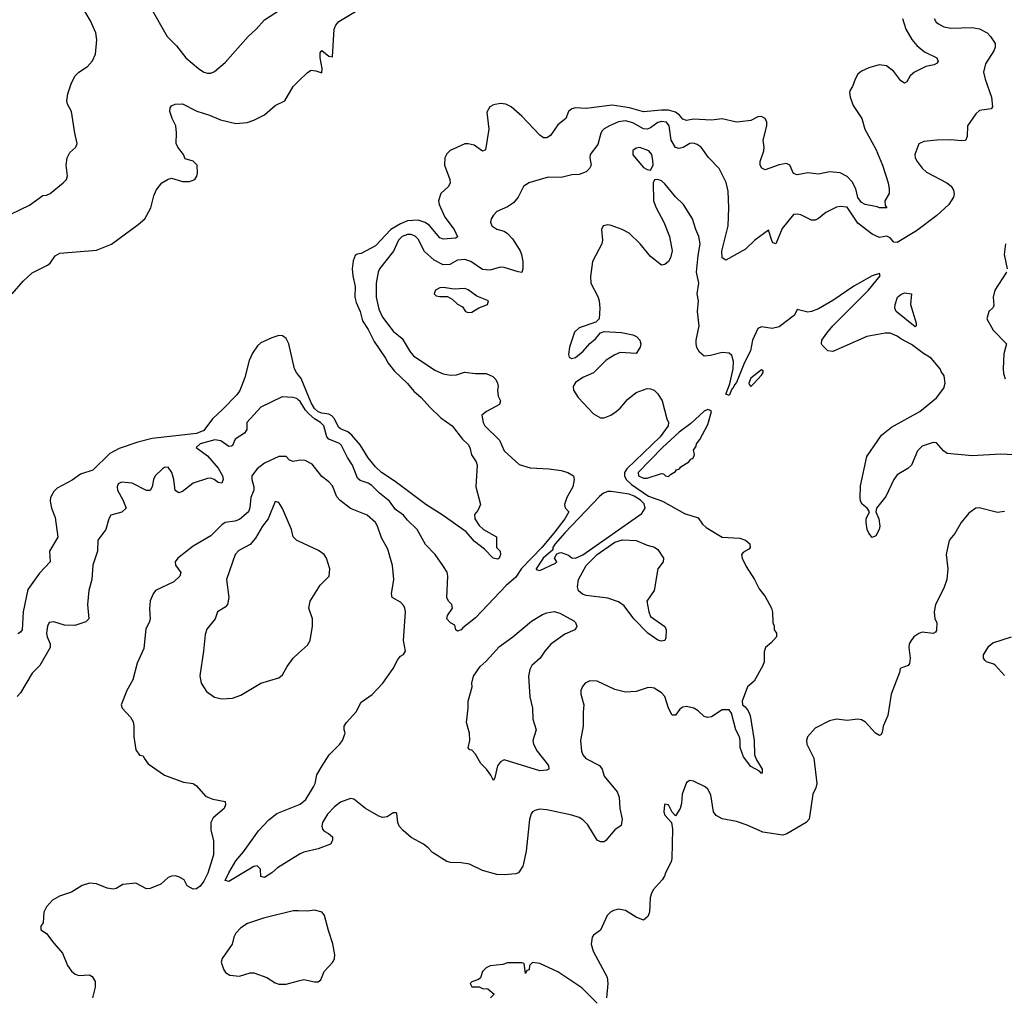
# Model space of a CAD drawing. Header units: inches. Extents: x 1473912 to 1647258, y 640388 to 773423.
# Tile 183 of 256: x 1558440 to 1563949, y 690953 to 696424. Entities that reach past the tile are written whole.
import ezdxf

# ---------------------------------------------------------------- set-up
doc = ezdxf.new("R2010")
doc.units = ezdxf.units.IN
doc.header["$MEASUREMENT"] = 0
doc.layers.add('B5659', color=7, linetype='Continuous')
doc.layers.add('B5669', color=7, linetype='Continuous')

msp = doc.modelspace()

# ---------------------------------------------------------------- linework, layer by layer
at = {"layer": 'B5659', "color": 5}
for points, elevation in [([(1558390, 695336.1), (1558495.1, 695384.9), (1558570, 695439.3), (1558590, 695441.6), (1558610, 695450.4), (1558683.7, 695510), (1558702, 695530), (1558707.3, 695550), (1558700.5, 695610), (1558704.7, 695650), (1558720.1, 695679.9), (1558754, 695710), (1558761.2, 695730), (1558747.8, 695787.8), (1558729.6, 695909.6), (1558707.3, 695950), (1558702.9, 695970), (1558709.5, 696009.5), (1558729.6, 696070), (1558749.6, 696110), (1558770, 696130.3), (1558819.3, 696160.7), (1558847.6, 696192.4), (1558863.5, 696230), (1558872.2, 696310), (1558865, 696350), (1558836.2, 696416.2), (1558762.6, 696542.6)], 740), ([(1559174.2, 696490), (1559265.5, 696330), (1559317.2, 696277.2), (1559370, 696210.4), (1559440.4, 696150), (1559470, 696130.3), (1559490, 696123.6), (1559510, 696124.2), (1559530, 696134), (1559590, 696183.6), (1559717.4, 696330), (1559762.4, 696370), (1559810, 696422.4), (1559898.8, 696481.2)], 740), ([(1558397, 694890), (1558459.1, 694960.9), (1558510, 695007.7), (1558595.3, 695050), (1558610, 695061), (1558638.7, 695101.3), (1558663.8, 695116.2), (1558870, 695133.1), (1558953, 695167), (1559103.5, 695276.5), (1559139.6, 695310), (1559174.5, 695370), (1559190, 695438), (1559202.9, 695470), (1559236, 695510), (1559270, 695530.5), (1559290, 695536.3), (1559350, 695517.3), (1559390, 695518.8), (1559419, 695530), (1559431.9, 695548.1), (1559435.1, 695564.9), (1559432.3, 695610), (1559410, 695632.7), (1559365.6, 695645.6), (1559357.2, 695670), (1559325.2, 695710), (1559315.1, 695730), (1559316.9, 695790), (1559313, 695830), (1559293.3, 695870), (1559280.7, 695910), (1559282.7, 695930), (1559290, 695941), (1559310, 695950.6), (1559350, 695952.7), (1559431.5, 695911.5), (1559501, 695890), (1559563.4, 695863.4), (1559650, 695843), (1559711.9, 695848.1), (1559750, 695860.7), (1559810, 695890.6), (1559870, 695943), (1559923.7, 695970), (1559969.6, 696050), (1560000, 696079.7)], 720), ([(1560000, 694433.6), (1559988.3, 694448.4), (1559978, 694470), (1559945.6, 694610), (1559930, 694639.3), (1559910, 694654), (1559890, 694655.7), (1559850, 694643.4), (1559790, 694616), (1559770, 694597.8), (1559742.7, 694557.3), (1559724.1, 694515.9), (1559698.8, 694421.2), (1559671.7, 694348.3), (1559655, 694325), (1559576.8, 694243.2), (1559518.3, 694190), (1559470, 694123.9), (1559430, 694108), (1559180.8, 694079.2), (1559100.9, 694059.1), (1558996.7, 694023.3), (1558944.9, 693995.1), (1558850, 693903.5), (1558780.2, 693879.8), (1558734.2, 693845.8), (1558650, 693801.4), (1558630, 693783.1), (1558612.8, 693750), (1558611, 693729), (1558618.7, 693690), (1558638.5, 693638.5), (1558653.2, 693526.8), (1558605.8, 693450), (1558610.2, 693389.8), (1558550, 693325.4), (1558485.4, 693234.6), (1558458.7, 693110), (1558453.2, 693010), (1558444.7, 692995.3), (1558430, 692986)], 720), ([(1560000, 694295.1), (1559990, 694302.9), (1559968.7, 694310), (1559907.9, 694312.1), (1559790, 694255.5), (1559710.4, 694170), (1559710.5, 694130), (1559697.1, 694110), (1559644.7, 694075.3), (1559630, 694041.2), (1559623, 694037), (1559610, 694035.8), (1559565.9, 694065.9), (1559532.4, 694072.4), (1559450.4, 694050), (1559426.4, 694030), (1559490, 693982), (1559550, 693913.8), (1559574.7, 693870), (1559577.6, 693850), (1559570, 693829), (1559550, 693833.2), (1559528.7, 693850), (1559510, 693858), (1559490, 693855.1), (1559410, 693829.2), (1559350, 693784), (1559330, 693775.3), (1559309.2, 693789.2), (1559302.7, 693850), (1559291.6, 693890), (1559270, 693919.5), (1559250, 693917), (1559238.8, 693910), (1559197.3, 693870), (1559187.7, 693850), (1559181, 693810), (1559170, 693788), (1559150, 693788.7), (1559070, 693829.3), (1559010, 693836.2), (1558990, 693825.2), (1558984.6, 693810), (1558986.3, 693790), (1559017.2, 693737.2), (1559036, 693690), (1559012.3, 693667.7), (1558949.2, 693650.8), (1558937.8, 693630), (1558921.3, 693570), (1558877.3, 693510), (1558874.9, 693450), (1558848.2, 693371.8), (1558843.2, 693290), (1558827.1, 693230), (1558819.7, 693150), (1558827, 693070), (1558810, 693053), (1558747.5, 693032.5), (1558690, 693035.1), (1558630, 693054.2), (1558605.5, 693050), (1558596.4, 693030), (1558590.4, 692990), (1558592.7, 692970), (1558610.8, 692930), (1558610.8, 692910), (1558553.4, 692810), (1558510, 692766.3), (1558443.5, 692656.5), (1558425, 692635.1)], 740), ([(1560000, 693956.7), (1559970, 693951.8), (1559950, 693958), (1559930, 693978.4), (1559890, 693979.8), (1559810, 693942.3), (1559769.4, 693910), (1559739.3, 693870), (1559738.2, 693850), (1559750.1, 693810), (1559749.5, 693790), (1559732.6, 693750), (1559728.1, 693691.9), (1559719.4, 693670), (1559670, 693626.6), (1559643.4, 693616.6), (1559590, 693609.2), (1559570, 693597.2), (1559510, 693535.3), (1559410, 693476.6), (1559324.6, 693410), (1559309.5, 693390), (1559311.1, 693371.1), (1559341.8, 693330), (1559336.5, 693310), (1559302.2, 693277.8), (1559200.5, 693230), (1559186, 693210), (1559169, 693171), (1559166.3, 693126.3), (1559170.3, 693069.7), (1559164.9, 693050), (1559145.1, 693014.9), (1559134.5, 692905.5), (1559098, 692822), (1559072.8, 692730), (1559038.7, 692670), (1559008.2, 692590), (1559014, 692570), (1559059.6, 692519.6), (1559074.2, 692494.2), (1559078.3, 692470), (1559077.6, 692410), (1559090, 692338), (1559110, 692308), (1559130, 692304), (1559135.6, 692290), (1559159.4, 692259.4), (1559250, 692196.1), (1559356.8, 692156.8), (1559410, 692148.8), (1559430, 692136.5), (1559478.6, 692078.5), (1559491.8, 692071.8), (1559521.4, 692061.4), (1559589.2, 692049.2), (1559592.2, 692030), (1559584.8, 692010), (1559523, 691957), (1559509.5, 691930.5), (1559508.6, 691888.6), (1559523.4, 691830), (1559523.5, 691750), (1559492.8, 691647.2), (1559470, 691602), (1559450, 691575.1), (1559430, 691559.3), (1559410, 691557.2), (1559376.5, 691576.5), (1559360.9, 691610), (1559330, 691627.6), (1559310, 691631.6), (1559289.4, 691630.6), (1559270, 691622.4), (1559230, 691586.6), (1559170, 691560.9), (1559150, 691559.3), (1559090, 691592.3), (1559016.8, 691583.2), (1558979.3, 691560.7), (1558963, 691557), (1558930, 691563.9), (1558870, 691587.9), (1558830, 691591), (1558790, 691578.4), (1558730, 691540.6), (1558661.8, 691518.2), (1558623.8, 691496.2), (1558590, 691459.3), (1558574.9, 691430), (1558570.7, 691370), (1558558.8, 691350), (1558558.8, 691330), (1558590, 691310.6), (1558630, 691256), (1558679.8, 691199.8), (1558707.2, 691130), (1558730, 691099), (1558750, 691082), (1558770, 691074.9), (1558830, 691078), (1558846, 691070), (1558861.6, 691041.6), (1558862, 691010), (1558847.2, 690950)], 760), ([(1560000, 693505.2), (1559990, 693509.9), (1559970, 693528.7), (1559960.4, 693570), (1559910, 693687.3), (1559890, 693721), (1559870, 693727.1), (1559830.1, 693630), (1559797.8, 693590), (1559758.8, 693521.2), (1559730, 693487.2), (1559666.5, 693453.5), (1559644.6, 693430), (1559597.3, 693290), (1559609.2, 693190), (1559603.2, 693150), (1559590, 693136), (1559546.4, 693110), (1559534, 693070), (1559486.8, 693013.2), (1559477.6, 692982.4), (1559468.9, 692890), (1559447.5, 692752.5), (1559454.9, 692710), (1559484.3, 692664.3), (1559530, 692632.7), (1559570, 692623.2), (1559630, 692627.4), (1559677.4, 692642.6), (1559790, 692710.5), (1559890, 692740.7), (1559910, 692757.3), (1559935.8, 692804.2), (1559969.6, 692850), (1560000, 692877.6)], 780), ([(1560000, 691749.8), (1559882.6, 691677.4), (1559850, 691649.3), (1559810, 691624), (1559789.1, 691629.1), (1559788, 691670), (1559768, 691688), (1559750, 691684), (1559610, 691600.9), (1559590, 691606), (1559609.7, 691650), (1559650, 691716.4), (1559692.9, 691767.1), (1559776.6, 691883.4), (1559834, 691946), (1559879.4, 691980.6), (1560000, 692029.7)], 760), ([(1560000, 691436.1), (1559970, 691436.5), (1559803.7, 691396.3), (1559713.6, 691366.4), (1559678, 691342), (1559649.1, 691310.9), (1559638.4, 691290), (1559628.2, 691250), (1559572.7, 691170), (1559568, 691150), (1559580.5, 691110), (1559592.2, 691092.2), (1559615.8, 691075.8), (1559670, 691070.3), (1559730, 691090.3), (1559750, 691089.1), (1559823.5, 691063.5), (1559870, 691033.6), (1559890, 691025.6), (1559930, 691025.6), (1560000, 691044.5)], 780)]:
    msp.add_lwpolyline(points, dxfattribs=dict(at, elevation=elevation))
at = {"layer": 'B5669', "color": 5}
for points, elevation in [([(1560000, 696079.7), (1560050, 696128.5), (1560070, 696140.3), (1560097.7, 696137.7), (1560130, 696126), (1560131.8, 696150), (1560120.7, 696210), (1560121.5, 696238.5), (1560130, 696251.3), (1560170, 696218.8), (1560190, 696216), (1560199.9, 696370), (1560207.9, 696392.1), (1560226, 696414), (1560318.7, 696470)], 720), ([(1563556.9, 696430), (1563568.1, 696410), (1563580.1, 696400.1), (1563610, 696383.5), (1563650, 696375.2), (1563770, 696380.3), (1563810, 696373.1), (1563852.7, 696350), (1563872.4, 696330), (1563898, 696290), (1563898, 696270), (1563890.4, 696250), (1563843.4, 696176.6), (1563832.4, 696130), (1563840.9, 696090), (1563876.4, 695990), (1563883.6, 695936.4), (1563874.8, 695925.2), (1563810, 695915.1), (1563790, 695897.2), (1563743.8, 695830), (1563741.6, 695770), (1563731.9, 695748.1), (1563710, 695745.4), (1563650, 695751.7), (1563571.3, 695748.7), (1563498.3, 695741.7), (1563470.4, 695729.6), (1563448.7, 695670), (1563450.4, 695650), (1563462, 695630), (1563490, 695592.4), (1563514.4, 695570), (1563626.7, 695510), (1563651.7, 695491.7), (1563665.5, 695470), (1563668.9, 695448.9), (1563663.8, 695430), (1563638, 695390), (1563571.9, 695328.1), (1563457.4, 695242.6), (1563350, 695177.4), (1563330, 695178), (1563310, 695202.7), (1563291.4, 695211.4), (1563250, 695205.1), (1563210, 695222.9), (1563130, 695285.2), (1563070, 695374), (1563030, 695379), (1563010, 695375.3), (1562950, 695344.5), (1562910, 695311.5), (1562890, 695301.3), (1562870, 695301.6), (1562810, 695331.5), (1562790, 695335.4), (1562770, 695332.8), (1562705.7, 695254.3), (1562670, 695169.4), (1562654.8, 695174.8), (1562650, 695182), (1562630, 695245.2), (1562554, 695190), (1562501.1, 695138.9), (1562390, 695076.9), (1562371.2, 695091.2), (1562367.7, 695127.7), (1562403.4, 695270), (1562408.5, 695370), (1562403.2, 695463.2), (1562393.1, 695513.1), (1562352.8, 695590), (1562293.1, 695653.1), (1562253.7, 695710), (1562230, 695726), (1562210, 695732.1), (1562190, 695729.8), (1562151.4, 695708.6), (1562130, 695702.3), (1562110, 695708.2), (1562084.6, 695750), (1562074.3, 695830), (1562059.2, 695850), (1562030, 695854.3), (1562010, 695848.6), (1561970, 695817.7), (1561950, 695810.8), (1561930, 695813.2), (1561870, 695845.9), (1561830, 695858.3), (1561790, 695851.2), (1561739.5, 695830), (1561710, 695812.9), (1561698.9, 695801.1), (1561691.6, 695788.4), (1561674.4, 695725.6), (1561632.2, 695670), (1561630.4, 695650), (1561637.6, 695610), (1561628.7, 695590), (1561610, 695571.3), (1561570, 695556.4), (1561530, 695554.6), (1561470, 695541), (1561397, 695543), (1561288.9, 695511.1), (1561258, 695490), (1561228.5, 695430), (1561202.2, 695397.8), (1561170, 695375.6), (1561110.4, 695349.6), (1561090, 695329.2), (1561078, 695310), (1561074.9, 695290), (1561082, 695270), (1561110, 695252.2), (1561150, 695240.2), (1561170, 695226.9), (1561196.7, 695196.7), (1561239.3, 695130), (1561248.2, 695110), (1561255.4, 695070), (1561255.6, 695030), (1561250, 695009.6), (1561228.3, 695011.7), (1561150, 695037.4), (1561130, 695037.7), (1561070, 695022.2), (1561030, 695026), (1560964, 695070), (1560930, 695080.7), (1560890, 695078.2), (1560846.3, 695053.7), (1560810, 695050.9), (1560758.6, 695078.6), (1560705.5, 695125.5), (1560670, 695194.8), (1560652.6, 695212.6), (1560630, 695221.3), (1560610, 695221.1), (1560579.1, 695210), (1560559.1, 695190), (1560531.9, 695128.1), (1560453.7, 695030), (1560446.1, 695010), (1560433.5, 694950), (1560434, 694870), (1560450, 694804.2), (1560470, 694758), (1560530, 694680.2), (1560579.7, 694639.7), (1560624.9, 694564.9), (1560643.1, 694543.1), (1560762.3, 694462.3), (1560810, 694441.3), (1560850, 694434), (1560883.8, 694436.2), (1560928.4, 694451.5), (1560990, 694444.4), (1561050, 694443.8), (1561086.7, 694426.7), (1561104, 694410), (1561113.4, 694390), (1561116.3, 694370), (1561113.4, 694350), (1561116.8, 694316.8), (1561130.7, 694290), (1561124.9, 694270), (1561050.8, 694230), (1561025.5, 694210), (1561033, 694170), (1561043, 694150), (1561124.4, 694070), (1561150.4, 694010), (1561234.9, 693934.9), (1561296.3, 693916.3), (1561402, 693910), (1561470, 693900.7), (1561507.7, 693890), (1561538.4, 693870), (1561543.1, 693850), (1561534.9, 693810), (1561501.1, 693750), (1561488.8, 693711.2), (1561492.7, 693692.7), (1561511.6, 693670), (1561490.1, 693630), (1561427.8, 693550), (1561361.4, 693470), (1561248.2, 693351.9), (1561216.2, 693303.8), (1561162.1, 693257.9), (1560990, 693075.4), (1560919, 693021), (1560910, 693009.8), (1560890, 693000.9), (1560879.3, 693010), (1560874.7, 693034.7), (1560850, 693047.6), (1560829.7, 693070), (1560833.3, 693090), (1560862.4, 693130), (1560857.6, 693150), (1560839.6, 693170), (1560829.7, 693190), (1560834.7, 693310), (1560830.9, 693330.9), (1560808.2, 693370), (1560765.1, 693430), (1560710, 693486.6), (1560663.1, 693570), (1560610, 693622), (1560588.2, 693650), (1560542.5, 693682.5), (1560508.5, 693730), (1560453.7, 693773.7), (1560410, 693816.1), (1560390, 693829.9), (1560345.3, 693845.3), (1560330, 693857.7), (1560301.3, 693930), (1560273.1, 693973.1), (1560240.2, 694040.2), (1560230, 694051.5), (1560170, 694075.2), (1560158.3, 694090), (1560141.7, 694150), (1560122.1, 694170), (1560089.5, 694189.5), (1560057.7, 694217.7), (1560038.9, 694238.9), (1560010, 694287.2), (1560000, 694295.1)], 740), ([(1563378.5, 696430), (1563397.1, 696370), (1563432.3, 696312.3), (1563459.7, 696279.7), (1563502.8, 696242.8), (1563570.6, 696210), (1563579.3, 696190), (1563570, 696178), (1563556, 696170), (1563510, 696162), (1563446.7, 696130), (1563422.3, 696110), (1563404.2, 696075.8), (1563390, 696067.6), (1563370, 696082), (1563330, 696133.1), (1563290, 696165.7), (1563248.9, 696171.1), (1563190, 696154.7), (1563150, 696136.2), (1563130, 696119.5), (1563113.7, 696090), (1563099.6, 696050), (1563086, 696030), (1563083.4, 696016.6), (1563086.4, 695990), (1563103, 695943), (1563152.6, 695870), (1563169.1, 695810), (1563230, 695699.3), (1563267.4, 695610), (1563299.3, 695510), (1563304.5, 695475.5), (1563304, 695450), (1563280.7, 695410), (1563283, 695383), (1563291, 695370), (1563250.1, 695369.9), (1563236.8, 695376.8), (1563170, 695389.3), (1563150, 695401.4), (1563130, 695428.7), (1563117.9, 695477.9), (1563096.8, 695516.8), (1563070, 695546.1), (1563030, 695567.3), (1562970, 695572.6), (1562910, 695558.3), (1562850, 695566.5), (1562790, 695555.6), (1562770, 695562.4), (1562748.9, 695608.9), (1562730, 695619.3), (1562688.4, 695611.6), (1562610, 695584.2), (1562592.6, 695592.6), (1562582.6, 695610), (1562583.1, 695630), (1562604.2, 695690), (1562606.2, 695710), (1562600.5, 695750), (1562620.3, 695830), (1562619.4, 695850), (1562610.8, 695870), (1562590, 695882), (1562570, 695879.2), (1562530, 695859.7), (1562470, 695851), (1562450, 695850.9), (1562370, 695869), (1562310, 695860.5), (1562210, 695866.7), (1562170, 695860.2), (1562150, 695867.4), (1562131, 695890), (1562110, 695905.1), (1562070, 695917.5), (1562030, 695918.1), (1561930, 695908.2), (1561851, 695930), (1561754.6, 695945.4), (1561610, 695927), (1561550, 695929.8), (1561530, 695925.1), (1561510.3, 695910), (1561494.9, 695870), (1561450, 695835.1), (1561410, 695775.1), (1561390, 695762), (1561370, 695761.8), (1561350, 695776.4), (1561250, 695883.8), (1561190, 695935.9), (1561159.5, 695950), (1561130, 695954.5), (1561090, 695946.9), (1561070, 695935.6), (1561053.9, 695906.1), (1561065.4, 695810), (1561045.2, 695694.8), (1561030, 695688), (1560981.9, 695721.9), (1560950, 695729.2), (1560930, 695728.1), (1560848.3, 695691.7), (1560830, 695673.3), (1560819.5, 695650), (1560817.5, 695610), (1560846.7, 695530), (1560847.8, 695510), (1560838.8, 695490), (1560795.4, 695450), (1560782.7, 695410), (1560786.8, 695390), (1560818.8, 695318.8), (1560870, 695250.3), (1560890, 695209), (1560879.4, 695200.6), (1560810, 695195.3), (1560790, 695202.7), (1560732.1, 695272.1), (1560709, 695289), (1560670, 695301.9), (1560610, 695297.5), (1560570, 695282), (1560516.3, 695250), (1560430, 695157.5), (1560350, 695115.7), (1560328.3, 695111.7), (1560316.3, 695103.7), (1560305.8, 695074.2), (1560300.5, 695030), (1560303.9, 694990), (1560316.8, 694930), (1560314.4, 694870), (1560321.7, 694841.7), (1560344.6, 694790), (1560357.6, 694737.6), (1560390, 694688.9), (1560423.2, 694623.2), (1560487.1, 694530), (1560501.7, 694501.7), (1560536.9, 694456.9), (1560610, 694387.6), (1560645.6, 694345.6), (1560686.4, 694310), (1560734.7, 694254.7), (1560795.8, 694195.8), (1560859, 694150), (1560916.7, 694076.7), (1560950, 694046.3), (1560958.1, 694030), (1560967.8, 693987.8), (1560993.1, 693950), (1561000.2, 693930), (1560991.6, 693810), (1561017.3, 693710), (1561003.5, 693676.5), (1560985.5, 693654.5), (1560987, 693630), (1561010, 693593.4), (1561035.5, 693570), (1561108.4, 693530), (1561108.5, 693470), (1561128.4, 693450), (1561130.3, 693430.3), (1561122.6, 693410), (1561115.1, 693404.9), (1561089.8, 693410), (1561040.2, 693460.2), (1560984.1, 693504.1), (1560937.7, 693557.7), (1560810, 693649.6), (1560712.7, 693710), (1560540.1, 693840.1), (1560465.1, 693890), (1560430, 693922), (1560390, 693971), (1560344.6, 694044.6), (1560299, 694099), (1560276.7, 694116.7), (1560234.8, 694134.8), (1560223.8, 694143.8), (1560201, 694190), (1560187.1, 694207.1), (1560170, 694215.4), (1560130, 694221.5), (1560110, 694229.7), (1560090, 694246.9), (1560070, 694279), (1560014.8, 694414.8), (1560000, 694433.6)], 720), ([(1564070, 693985.1), (1563930, 693992.7), (1563770, 693983.4), (1563630, 693996.4), (1563608.2, 694010), (1563570, 694054.8), (1563550, 694056.5), (1563490, 694036.1), (1563462.4, 694010), (1563428.8, 693930), (1563408.5, 693911.5), (1563350, 693875.8), (1563330, 693850.9), (1563285.1, 693754.9), (1563234, 693690), (1563230.6, 693670), (1563246.7, 693630), (1563252, 693590), (1563248.2, 693570), (1563230, 693536), (1563210, 693526.6), (1563190, 693549.4), (1563181.3, 693570), (1563175.1, 693610), (1563175.6, 693630), (1563194, 693670), (1563181.2, 693690), (1563153.1, 693713.1), (1563144.4, 693730), (1563141.5, 693750), (1563144.4, 693815.6), (1563180.2, 693979.8), (1563261.8, 694098.2), (1563316.9, 694143.1), (1563475.4, 694230), (1563570, 694307.9), (1563610, 694361.1), (1563618.3, 694390), (1563612.7, 694430), (1563594.9, 694454.9), (1563590, 694469.6), (1563540.5, 694530), (1563495.9, 694555.9), (1563430, 694605.2), (1563370, 694637.2), (1563350, 694652.7), (1563309.5, 694669.5), (1563282, 694670), (1563178.8, 694650), (1562990, 694566.6), (1562962, 694570), (1562930, 694602), (1562926, 694610), (1562928, 694630), (1562955.6, 694670), (1562989.9, 694710), (1563189.9, 694910), (1563254.5, 694990), (1563250, 695002.7), (1563210, 694990.5), (1563107.8, 694932.2), (1562990, 694852.2), (1562910, 694806.3), (1562870, 694789.8), (1562850, 694786.6), (1562790, 694802), (1562775.5, 694770), (1562690, 694704), (1562650, 694696.3), (1562590, 694704.7), (1562570, 694696.1), (1562540.7, 694630), (1562527.9, 694570), (1562494.4, 694505.6), (1562450, 694392.6), (1562439, 694381), (1562430, 694358.7), (1562423.8, 694356.2), (1562410, 694320.9), (1562390, 694328.7), (1562413.6, 694386.4), (1562431.8, 694470), (1562433.8, 694510), (1562424.9, 694544.9), (1562410, 694558), (1562370, 694561.7), (1562304.2, 694544.2), (1562270, 694540.7), (1562243.6, 694563.6), (1562229, 694589), (1562225.1, 694610), (1562224.2, 694630), (1562240.8, 694710), (1562231.6, 694790), (1562237, 694850), (1562230.9, 694890), (1562240.3, 694950), (1562227.3, 695010), (1562235.5, 695104.5), (1562247.1, 695170), (1562240.5, 695210), (1562222.9, 695250), (1562205.1, 695310), (1562154, 695390), (1562110, 695432.7), (1562050, 695505.2), (1562030, 695521.2), (1562010, 695528.7), (1561992, 695528), (1561984.7, 695510), (1561985.3, 695410), (1562001.7, 695370), (1562044.7, 695290), (1562076.5, 695210), (1562090.4, 695130), (1562081.6, 695090), (1562070, 695069.4), (1562050, 695052.7), (1562030, 695049.6), (1561970, 695098.9), (1561912.2, 695170), (1561850, 695229.8), (1561810, 695249.8), (1561748.9, 695271.1), (1561730, 695275.6), (1561704.9, 695270), (1561695.8, 695250), (1561701.3, 695190), (1561697.1, 695170), (1561645.5, 695070), (1561633.2, 694986.8), (1561634.9, 694950), (1561674, 694874), (1561681.6, 694850), (1561685.5, 694810), (1561683, 694750), (1561664, 694730), (1561570, 694698.3), (1561544.5, 694675.5), (1561515.8, 694590), (1561510.4, 694550.3), (1561514.9, 694534.9), (1561526.9, 694526.9), (1561550, 694533.7), (1561592.3, 694567.7), (1561629, 694611), (1561662.2, 694637.7), (1561690, 694670.4), (1561710, 694679.3), (1561806.3, 694673.7), (1561870, 694659.3), (1561890.7, 694650), (1561910.5, 694630), (1561915.5, 694610), (1561912.4, 694590), (1561890, 694555.3), (1561799.6, 694560.4), (1561770, 694548), (1561722, 694518), (1561650, 694448), (1561590, 694422), (1561550, 694392.7), (1561537.1, 694370), (1561538.4, 694350), (1561564.9, 694310), (1561650, 694217.4), (1561690, 694196.1), (1561710, 694196.1), (1561747, 694210), (1561776.9, 694230), (1561799.7, 694250), (1561841.1, 694298.9), (1561890, 694338), (1561950, 694358.7), (1561970, 694357.6), (1561990.2, 694350.2), (1562010.4, 694330), (1562034, 694290), (1562060.3, 694190), (1562070.3, 694170), (1562067.9, 694150), (1562022.7, 694090), (1561836.7, 693910), (1561824.2, 693890), (1561823.4, 693870), (1561833.2, 693850), (1561862.7, 693822.7), (1561957.9, 693757.9), (1562036, 693730), (1562159.4, 693659.4), (1562235.4, 693635.4), (1562259.6, 693599.6), (1562280.9, 693580.9), (1562370, 693528.2), (1562470, 693521.3), (1562501, 693510), (1562526, 693490), (1562526.8, 693470), (1562519.3, 693460.7), (1562490, 693443.7), (1562478, 693430), (1562482.8, 693410), (1562504.5, 693364.4), (1562551.4, 693290), (1562578, 693238), (1562610, 693194.8), (1562646, 693130), (1562652, 693108), (1562654, 693050), (1562662, 693030), (1562662, 693010), (1562674, 692990), (1562674, 692970), (1562643.6, 692936.4), (1562612, 692910), (1562605.4, 692885.4), (1562604.7, 692830), (1562598, 692810), (1562550, 692722), (1562512, 692690), (1562483, 692610), (1562483.8, 692590), (1562498.3, 692578.3), (1562515.1, 692555.1), (1562526.3, 692530), (1562549.2, 692390), (1562550.3, 692310), (1562562.2, 692282.2), (1562594.4, 692230), (1562594, 692210), (1562590, 692206), (1562578.3, 692218.3), (1562530, 692245.1), (1562490, 692298.9), (1562470.6, 692350), (1562471.2, 692390), (1562466.6, 692410), (1562446.8, 692450), (1562422.2, 692542.3), (1562410, 692560.7), (1562370, 692560.5), (1562310, 692523.1), (1562290, 692517.7), (1562270, 692523.5), (1562236.1, 692556.1), (1562211.3, 692571.3), (1562170, 692579.9), (1562150, 692576.2), (1562134.2, 692565.8), (1562110, 692531.6), (1562090, 692531.8), (1562070.8, 692570), (1562050, 692635.1), (1562030, 692656.9), (1561990, 692682.9), (1561970, 692687), (1561950, 692684.5), (1561890, 692663.7), (1561830, 692660.7), (1561770, 692674.5), (1561670, 692722.7), (1561630, 692724.5), (1561604, 692710), (1561588.7, 692691.3), (1561579.3, 692670), (1561580.4, 692650), (1561597, 692590), (1561592.1, 692548), (1561592.1, 692470), (1561578.3, 692390), (1561584, 692330), (1561590.1, 692310), (1561608.4, 692288.4), (1561684.6, 692250), (1561698, 692230), (1561710.3, 692190), (1561782.9, 692102.8), (1561793.1, 692073.1), (1561798.2, 692010), (1561810.2, 691950), (1561805.5, 691914.5), (1561770, 691889.6), (1561719.1, 691830), (1561710, 691823.6), (1561690, 691822.4), (1561670, 691831.8), (1561618.7, 691918.7), (1561590, 691946), (1561570, 691958), (1561530, 691972.2), (1561390, 692001.7), (1561350, 692005.1), (1561321.5, 691998.5), (1561309.1, 691990.9), (1561301.1, 691978.9), (1561291.4, 691948.6), (1561273.6, 691770), (1561258.9, 691701.1), (1561254.2, 691685.8), (1561230.5, 691649.5), (1561216.7, 691643.3), (1561150, 691638.3), (1561110, 691640.4), (1561030, 691662.7), (1560957.3, 691697.3), (1560910, 691704.8), (1560850, 691706.3), (1560830, 691712.3), (1560750, 691762.7), (1560725.2, 691790), (1560699.3, 691810), (1560630, 691846.2), (1560585.9, 691885.9), (1560563.9, 691910), (1560556.4, 691930), (1560550, 691981.2), (1560545.1, 691985.1), (1560530, 691985.7), (1560496.8, 691963.2), (1560470, 691959.6), (1560450, 691966.8), (1560375, 692010), (1560310, 692061.1), (1560290, 692066), (1560235.6, 692044.4), (1560200.6, 692019.4), (1560162.7, 691977.3), (1560134.5, 691930), (1560131.1, 691910), (1560134.3, 691894.3), (1560143, 691883), (1560167.3, 691870), (1560190.7, 691850), (1560191, 691830), (1560178, 691810), (1560110, 691782.7), (1560030, 691765.2), (1560010, 691756), (1560000, 691749.8)], 760), ([(1563956.3, 695170), (1563947.2, 695110), (1563964.2, 695030)], 760), ([(1563962, 695010), (1563896.5, 694910), (1563887, 694870), (1563890, 694826), (1563886.4, 694813.6), (1563862, 694790), (1563851.3, 694750), (1563886.4, 694686.4), (1563962, 694610), (1563946.2, 694553.8), (1563941.6, 694470), (1563944.1, 694444.1), (1563954.6, 694414.6)], 760), ([(1560000, 692029.7), (1560010, 692033.7), (1560040.6, 692059.4), (1560084.2, 692130), (1560092.8, 692150), (1560102.5, 692197.5), (1560131.8, 692248.2), (1560172.2, 692310), (1560230, 692366.7), (1560246.2, 692390), (1560261.6, 692430), (1560254.5, 692450), (1560255.1, 692470), (1560268.4, 692490), (1560322, 692550), (1560350, 692604.9), (1560412.6, 692647.4), (1560472.2, 692710), (1560530, 692793.4), (1560556, 692844), (1560570, 692861.3), (1560588.2, 692871.8), (1560598.7, 692890), (1560588, 692950), (1560598.3, 693110), (1560595, 693130), (1560590, 693143.6), (1560570, 693164.7), (1560523.7, 693190), (1560520.5, 693210), (1560534, 693290), (1560526, 693370), (1560499.8, 693459.8), (1560463.7, 693523.7), (1560442.2, 693590), (1560430, 693609.6), (1560384.5, 693650), (1560290, 693688.9), (1560232.2, 693732.2), (1560213.8, 693753.8), (1560190, 693814.5), (1560170, 693837), (1560130, 693866.3), (1560075.8, 693935.8), (1560036.6, 693956.6), (1560010, 693958.3), (1560000, 693956.7)], 760), ([(1563950, 693672), (1563910, 693666.6), (1563807.7, 693692.3), (1563790, 693689.2), (1563750, 693661.2), (1563707.3, 693610), (1563672.7, 693547.3), (1563644.5, 693515.5), (1563638, 693502), (1563622.8, 693430), (1563633.4, 693350), (1563627.7, 693290), (1563610, 693242), (1563564, 693150), (1563557.3, 693110), (1563561, 693070), (1563570.8, 693050), (1563570, 693006), (1563564.7, 692995.3), (1563551.1, 692988.9), (1563490, 692996), (1563470, 692989.3), (1563442.8, 692970), (1563427.3, 692950), (1563417.3, 692930), (1563414.8, 692910), (1563422.8, 692850), (1563418.8, 692821.2), (1563410.9, 692809.1), (1563370, 692795.3), (1563366.8, 692790), (1563362.8, 692770), (1563315.5, 692650), (1563298, 692530), (1563270.8, 692470), (1563264.7, 692435.3), (1563258, 692422), (1563250, 692418), (1563228.7, 692430), (1563173.1, 692493.1), (1563150, 692505.2), (1563130, 692509), (1563070, 692501.2), (1563010, 692509.3), (1562970, 692499.3), (1562890, 692459.3), (1562847.7, 692410), (1562841.6, 692390), (1562844.6, 692370), (1562882.3, 692290), (1562900.5, 692150), (1562894.6, 692125.4), (1562877.3, 692090), (1562857.6, 691950), (1562840.9, 691930), (1562732.5, 691867.5), (1562710, 691860.6), (1562597.6, 691877.6), (1562510, 691915.7), (1562450, 691936), (1562370, 691951.6), (1562336, 691970), (1562321.6, 691990), (1562306.2, 692086.2), (1562290, 692118), (1562276, 692130), (1562210, 692162.9), (1562190, 692166.6), (1562170, 692155.1), (1562146.2, 692090), (1562142.5, 692037.5), (1562134.9, 692010), (1562110, 691968), (1562090, 691988), (1562070, 692029), (1562050, 692034), (1562048.2, 692030), (1562043, 691990), (1562050, 691971.3), (1562086, 691930), (1562093.2, 691893.2), (1562088.9, 691730), (1562084.2, 691710), (1562053.4, 691650), (1562048, 691630), (1562035.5, 691610), (1561985.1, 691554.9), (1561972.2, 691530), (1561967.2, 691510), (1561964.6, 691430), (1561954.8, 691405.2), (1561930, 691385.1), (1561890, 691401.7), (1561830, 691438.4), (1561790, 691445), (1561761.8, 691438.2), (1561744.9, 691430), (1561726, 691410), (1561690, 691329.2), (1561650, 691301.2), (1561643.8, 691290), (1561638, 691250), (1561648.9, 691210), (1561726.1, 691066.1), (1561730.3, 691030), (1561723.7, 690950)], 780), ([(1560000, 692877.6), (1560050, 692923), (1560064.7, 692950), (1560078.4, 693030), (1560077.6, 693070), (1560057.6, 693130), (1560065.1, 693170), (1560121, 693259), (1560172, 693310), (1560174.5, 693350), (1560156.2, 693410), (1560143.6, 693430), (1560112.5, 693452.5), (1560000, 693505.2)], 780), ([(1563950, 692753.2), (1563899, 692810), (1563890, 692817.2), (1563849.5, 692829.5), (1563839.3, 692839.3), (1563833.2, 692850), (1563833.2, 692870), (1563862, 692918), (1563884.4, 692935.6), (1563990, 692970.4)], 780), ([(1560000, 691044.5), (1560030, 691052.6), (1560090, 691039.1), (1560110, 691039.1), (1560125.1, 691050), (1560142.9, 691097.1), (1560191.6, 691150), (1560202, 691170), (1560202.7, 691190), (1560192.1, 691252.1), (1560166.8, 691326.8), (1560146, 691410), (1560133.2, 691430), (1560090, 691441.1), (1560050, 691435.3), (1560000, 691436.1)], 780), ([(1561670, 690920.4), (1561584.8, 691004.8), (1561450, 691095.6), (1561350, 691142), (1561310, 691148), (1561292, 691130), (1561290, 691106), (1561278, 691102), (1561270, 691086), (1561262, 691142), (1561250, 691146), (1561170, 691146), (1561143.6, 691136.4), (1561071.6, 691128.4), (1561050, 691118), (1561030, 691098), (1561018.5, 691061.5), (1561007.5, 691052.5), (1560970, 691039), (1560961, 691030), (1560970, 691012), (1561010, 691012), (1561030, 691002), (1561059.6, 690999.6), (1561094, 690970), (1561074, 690950)], 780)]:
    msp.add_lwpolyline(points, dxfattribs=dict(at, elevation=elevation))
for points, elevation in [([(1561910, 695707.6), (1561890, 695704.5), (1561870, 695692.3), (1561870, 695666.8), (1561930, 695596), (1561950, 695584.7), (1561970, 695582), (1561984, 695610), (1561983.2, 695636.8), (1561976.2, 695670), (1561960.9, 695690)], 760), ([(1560810, 694925.2), (1560790, 694922.7), (1560766.8, 694910), (1560758.8, 694890), (1560770, 694878.8), (1560790, 694874), (1560834, 694874), (1560859.1, 694859.1), (1560890, 694831), (1560916.8, 694816.8), (1560934, 694790), (1560950, 694784.7), (1560970, 694786), (1561009.3, 694810.7), (1561058, 694830), (1561062, 694850), (1560996.9, 694876.9), (1560950, 694911.5), (1560930, 694918.4), (1560870, 694915.1)], 760), ([(1563450, 694704.3), (1563344.3, 694790), (1563336.9, 694810), (1563337.9, 694830), (1563352, 694870), (1563370, 694885.6), (1563390, 694894.9), (1563430.2, 694890.2), (1563424.3, 694830), (1563455.2, 694724.8), (1563456.6, 694710)], 740), ([(1562590, 694463.6), (1562530, 694418), (1562519.8, 694390), (1562521.8, 694381.8), (1562530, 694371.6), (1562550, 694388.6), (1562590, 694434.9), (1562600.5, 694450), (1562599.1, 694459.1)], 780), ([(1562290, 694242.1), (1562270, 694232.4), (1562195.6, 694164.4), (1562130, 694116.1), (1562035.8, 694030), (1561901.2, 693890), (1561901.5, 693870), (1561930, 693857.3), (1561950, 693858.7), (1562030, 693884.7), (1562042, 693882), (1562054, 693870), (1562070, 693867.7), (1562080.9, 693879.1), (1562110, 693896), (1562115.3, 693904.7), (1562132, 693910), (1562139.5, 693920.5), (1562184, 693950), (1562195.1, 693964.9), (1562208.7, 693970), (1562215.3, 693990), (1562210, 694014), (1562224, 694036), (1562226, 694050), (1562245.6, 694074.4), (1562290, 694158.3), (1562310.2, 694230), (1562298.6, 694238.6)], 780), ([(1561750, 693783.9), (1561730, 693783.5), (1561706.4, 693773.6), (1561684.3, 693755.7), (1561490, 693551.3), (1561436.8, 693490), (1561423.4, 693470), (1561422.3, 693457.7), (1561369.6, 693410), (1561329.2, 693350), (1561330, 693346), (1561350, 693341.7), (1561438.2, 693381.8), (1561445.1, 693390), (1561432.4, 693410), (1561446.1, 693433.9), (1561460.8, 693439.3), (1561470, 693441), (1561510, 693427.3), (1561530, 693411.2), (1561550, 693410.2), (1561590, 693428.7), (1561920.3, 693659.7), (1561939.2, 693690), (1561934.4, 693714.4), (1561914.2, 693734.2), (1561877.2, 693757.2), (1561850, 693767.7)], 760), ([(1562030, 692945.4), (1562010, 692950.6), (1561955, 692990), (1561875.5, 693070), (1561822.7, 693142.7), (1561790, 693165.5), (1561730, 693187.1), (1561610, 693202), (1561589, 693209), (1561567, 693227), (1561560.5, 693250), (1561567.1, 693290), (1561609.9, 693370), (1561670, 693431.2), (1561770, 693498.9), (1561812.2, 693512.2), (1561890, 693508.4), (1561950, 693483), (1561991.9, 693471.9), (1562010, 693459.1), (1562042.4, 693410), (1562039.3, 693390), (1562010.3, 693349.7), (1561990.4, 693230), (1561949.2, 693170), (1561959.7, 693110), (1561970, 693084.2), (1562050, 693027.7), (1562057.8, 693010), (1562055.3, 692964.7), (1562050, 692948.7)], 740), ([(1561350, 692220.5), (1561150, 692280.7), (1561130, 692269.7), (1561112.5, 692247.5), (1561098.2, 692181.8), (1561090, 692166), (1561076.5, 692196.5), (1561052.1, 692230), (1561020.7, 692260.7), (1560990, 692314), (1560970, 692335.3), (1560958, 692338), (1560948.9, 692348.9), (1560959, 692390), (1560956, 692430), (1560939.3, 692490), (1560949.6, 692570), (1560949.7, 692610.3), (1560971.6, 692690), (1560969.7, 692710), (1560979.2, 692750), (1561016, 692804), (1561050, 692834.5), (1561124.6, 692915.4), (1561199.2, 692970), (1561302.7, 693057.3), (1561364.8, 693095.2), (1561390, 693105.1), (1561430.9, 693110.9), (1561462.7, 693102.7), (1561539.9, 693059.9), (1561550.6, 693050), (1561557.3, 693030), (1561555.2, 693024.8), (1561546, 693010), (1561490, 692984.8), (1561410.9, 692929.1), (1561377.4, 692890), (1561351.8, 692850), (1561305.3, 692810), (1561293.7, 692786.3), (1561287.3, 692750), (1561293.8, 692633.9), (1561309.1, 692570), (1561311.5, 692510), (1561330.3, 692450), (1561310.3, 692390), (1561314.6, 692370), (1561336, 692330), (1561399.5, 692250), (1561400.7, 692230), (1561390, 692222.9)], 740)]:
    msp.add_lwpolyline(points, close=True, dxfattribs=dict(at, elevation=elevation))

doc.saveas('drawing.dxf')
